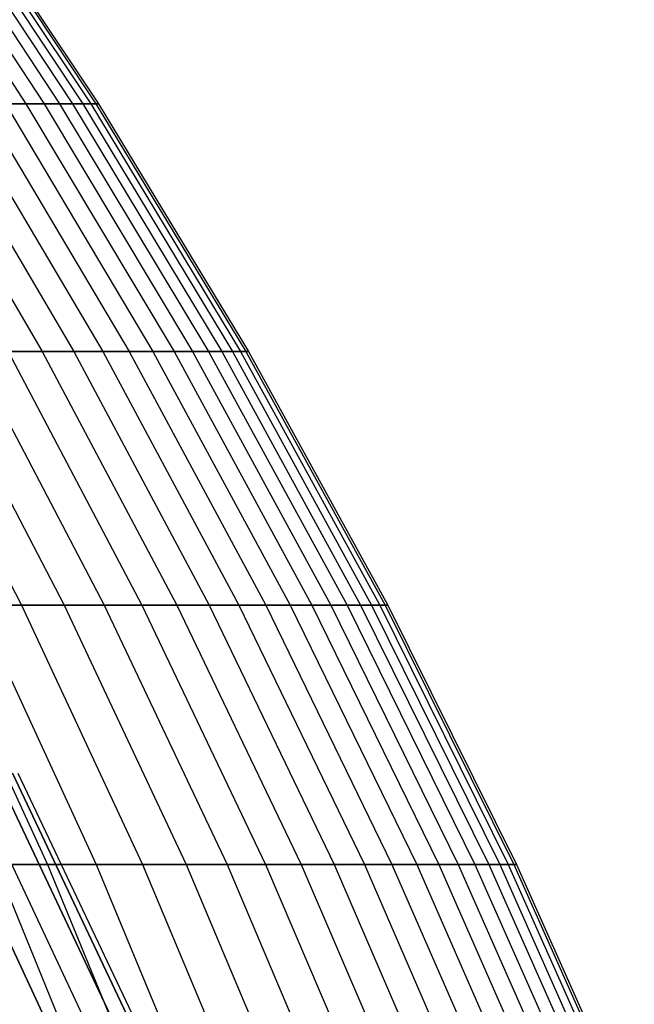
# Model space of a CAD drawing. Extents: x -125 to 125, y -143 to 0.
# Tile 222 of 241: x 49.97 to 55.3, y -58.54 to -49.99. Entities that reach past the tile are written whole.
import ezdxf

# ---------------------------------------------------------------- set-up
doc = ezdxf.new("R2010")
doc.units = 0
doc.header["$LTSCALE"] = 25.4
doc.layers.get('0').update_dxf_attribs({"linetype": 'CONTINUOUS'})

# ---------------------------------------------------------------- blocks, each defined once
blk = doc.blocks.new('NL2500026672_STL')
at = {"color": 0}
for p, q in [((48.648, -48.6248, 7.7577), (50.0218, -50.7179, 7.9767)), ((48.648, -48.6248, 7.7577), (50.0218, -50.7179, 7.9767)), ((48.8007, -48.6248, -6.7303), (50.1789, -50.7179, -6.9204)), ((48.8007, -48.6248, -6.7303), (50.1789, -50.7179, -6.9204)), ((48.9318, -48.6248, 5.6999), (50.3136, -50.7179, 5.8609)), ((48.9318, -48.6248, 5.6999), (50.3136, -50.7179, 5.8609)), ((49.041, -48.6248, -4.667), (50.426, -50.7179, -4.7988)), ((49.041, -48.6248, -4.667), (50.426, -50.7179, -4.7988)), ((49.1285, -48.6248, 3.6321), (50.516, -50.7179, 3.7346)), ((49.1285, -48.6248, 3.6321), (50.516, -50.7179, 3.7346)), ((49.1942, -48.6248, -2.5955), (50.5835, -50.7179, -2.6688)), ((49.1942, -48.6248, -2.5955), (50.5835, -50.7179, -2.6688)), ((49.238, -48.6248, 1.5578), (50.6285, -50.7179, 1.6018)), ((49.238, -48.6248, 1.5578), (50.6285, -50.7179, 1.6018)), ((49.2599, -48.6248, -0.5193), (50.651, -50.7179, -0.534)), ((49.2599, -48.6248, -0.5193), (50.651, -50.7179, -0.534)), ((48.9047, -50.7179, -13.1961), (50.1621, -52.8675, -13.5354)), ((48.9047, -50.7179, -13.1961), (50.1621, -52.8675, -13.5354)), ((49.1721, -50.7179, 12.1621), (50.4363, -52.8675, 12.4748)), ((49.1721, -50.7179, 12.1621), (50.4363, -52.8675, 12.4748)), ((49.4176, -50.7179, -11.1227), (50.6881, -52.8675, -11.4087)), ((49.4176, -50.7179, -11.1227), (50.6881, -52.8675, -11.4087)), ((49.6411, -50.7179, 10.0784), (50.0218, -50.7179, 7.9767)), ((49.6411, -50.7179, 10.0784), (50.0218, -50.7179, 7.9767)), ((49.6411, -50.7179, 10.0784), (50.9174, -52.8675, 10.3375)), ((49.6411, -50.7179, 10.0784), (50.9174, -52.8675, 10.3375)), ((50.1789, -50.7179, -6.9204), (49.8425, -50.7179, -9.0296)), ((49.8425, -50.7179, -9.0296), (51.124, -52.8675, -9.2617)), ((50.1789, -50.7179, -6.9204), (49.8425, -50.7179, -9.0296)), ((49.8425, -50.7179, -9.0296), (51.124, -52.8675, -9.2617)), ((50.0218, -50.7179, 7.9767), (50.3136, -50.7179, 5.8609)), ((50.0218, -50.7179, 7.9767), (50.3136, -50.7179, 5.8609)), ((50.0218, -50.7179, 7.9767), (51.3079, -52.8675, 8.1818)), ((50.0218, -50.7179, 7.9767), (51.3079, -52.8675, 8.1818)), ((50.426, -50.7179, -4.7988), (50.1789, -50.7179, -6.9204)), ((50.1789, -50.7179, -6.9204), (51.469, -52.8675, -7.0983)), ((50.426, -50.7179, -4.7988), (50.1789, -50.7179, -6.9204)), ((50.1789, -50.7179, -6.9204), (51.469, -52.8675, -7.0983)), ((50.3136, -50.7179, 5.8609), (50.516, -50.7179, 3.7346)), ((50.3136, -50.7179, 5.8609), (50.516, -50.7179, 3.7346)), ((50.3136, -50.7179, 5.8609), (51.6072, -52.8675, 6.0116)), ((50.3136, -50.7179, 5.8609), (51.6072, -52.8675, 6.0116)), ((50.5835, -50.7179, -2.6688), (50.426, -50.7179, -4.7988)), ((50.426, -50.7179, -4.7988), (51.7225, -52.8675, -4.9222)), ((50.5835, -50.7179, -2.6688), (50.426, -50.7179, -4.7988)), ((50.426, -50.7179, -4.7988), (51.7225, -52.8675, -4.9222)), ((50.516, -50.7179, 3.7346), (50.6285, -50.7179, 1.6018)), ((50.516, -50.7179, 3.7346), (50.6285, -50.7179, 1.6018)), ((50.516, -50.7179, 3.7346), (51.8148, -52.8675, 3.8307)), ((50.516, -50.7179, 3.7346), (51.8148, -52.8675, 3.8307)), ((50.651, -50.7179, -0.534), (50.5835, -50.7179, -2.6688)), ((50.5835, -50.7179, -2.6688), (51.884, -52.8675, -2.7374)), ((50.651, -50.7179, -0.534), (50.5835, -50.7179, -2.6688)), ((50.5835, -50.7179, -2.6688), (51.884, -52.8675, -2.7374)), ((50.6285, -50.7179, 1.6018), (50.651, -50.7179, -0.534)), ((50.6285, -50.7179, 1.6018), (50.651, -50.7179, -0.534)), ((50.6285, -50.7179, 1.6018), (51.9302, -52.8675, 1.6429)), ((50.6285, -50.7179, 1.6018), (51.9302, -52.8675, 1.6429)), ((50.651, -50.7179, -0.534), (51.9533, -52.8675, -0.5477)), ((50.651, -50.7179, -0.534), (51.9533, -52.8675, -0.5477)), ((48.8436, -52.8675, -17.7129), (49.9823, -55.0697, -18.1258)), ((48.8436, -52.8675, -17.7129), (49.9823, -55.0697, -18.1258)), ((49.2062, -52.8675, 16.6792), (50.3533, -55.0697, 17.068)), ((49.2062, -52.8675, 16.6792), (50.3533, -55.0697, 17.068)), ((50.1621, -52.8675, -13.5354), (49.5469, -52.8675, -15.638)), ((49.5469, -52.8675, -15.638), (50.7019, -55.0697, -16.0026)), ((50.1621, -52.8675, -13.5354), (49.5469, -52.8675, -15.638)), ((49.5469, -52.8675, -15.638), (50.7019, -55.0697, -16.0026)), ((49.8656, -52.8675, 14.59), (50.4363, -52.8675, 12.4748)), ((49.8656, -52.8675, 14.59), (50.4363, -52.8675, 12.4748)), ((49.8656, -52.8675, 14.59), (51.028, -55.0697, 14.9301)), ((49.8656, -52.8675, 14.59), (51.028, -55.0697, 14.9301)), ((50.6881, -52.8675, -11.4087), (50.1621, -52.8675, -13.5354)), ((50.1621, -52.8675, -13.5354), (51.3315, -55.0697, -13.8509)), ((50.6881, -52.8675, -11.4087), (50.1621, -52.8675, -13.5354)), ((50.1621, -52.8675, -13.5354), (51.3315, -55.0697, -13.8509)), ((50.4363, -52.8675, 12.4748), (50.9174, -52.8675, 10.3375)), ((50.4363, -52.8675, 12.4748), (50.9174, -52.8675, 10.3375)), ((50.4363, -52.8675, 12.4748), (51.6121, -55.0697, 12.7656)), ((50.4363, -52.8675, 12.4748), (51.6121, -55.0697, 12.7656)), ((51.124, -52.8675, -9.2617), (50.6881, -52.8675, -11.4087)), ((50.6881, -52.8675, -11.4087), (51.8698, -55.0697, -11.6747)), ((51.124, -52.8675, -9.2617), (50.6881, -52.8675, -11.4087)), ((50.6881, -52.8675, -11.4087), (51.8698, -55.0697, -11.6747)), ((50.9174, -52.8675, 10.3375), (51.3079, -52.8675, 8.1818)), ((50.9174, -52.8675, 10.3375), (51.3079, -52.8675, 8.1818)), ((50.9174, -52.8675, 10.3375), (52.1044, -55.0697, 10.5785)), ((50.9174, -52.8675, 10.3375), (52.1044, -55.0697, 10.5785)), ((51.469, -52.8675, -7.0983), (51.124, -52.8675, -9.2617)), ((51.124, -52.8675, -9.2617), (52.3158, -55.0697, -9.4776)), ((51.469, -52.8675, -7.0983), (51.124, -52.8675, -9.2617)), ((51.124, -52.8675, -9.2617), (52.3158, -55.0697, -9.4776)), ((51.3079, -52.8675, 8.1818), (51.6072, -52.8675, 6.0116)), ((51.3079, -52.8675, 8.1818), (51.6072, -52.8675, 6.0116)), ((51.3079, -52.8675, 8.1818), (52.504, -55.0697, 8.3726)), ((51.3079, -52.8675, 8.1818), (52.504, -55.0697, 8.3726)), ((51.7225, -52.8675, -4.9222), (51.469, -52.8675, -7.0983)), ((51.469, -52.8675, -7.0983), (52.6688, -55.0697, -7.2638)), ((51.7225, -52.8675, -4.9222), (51.469, -52.8675, -7.0983)), ((51.469, -52.8675, -7.0983), (52.6688, -55.0697, -7.2638)), ((51.6072, -52.8675, 6.0116), (51.8148, -52.8675, 3.8307)), ((51.6072, -52.8675, 6.0116), (51.8148, -52.8675, 3.8307)), ((51.6072, -52.8675, 6.0116), (52.8103, -55.0697, 6.1517)), ((51.6072, -52.8675, 6.0116), (52.8103, -55.0697, 6.1517)), ((51.884, -52.8675, -2.7374), (51.7225, -52.8675, -4.9222)), ((51.7225, -52.8675, -4.9222), (52.9282, -55.0697, -5.037)), ((51.884, -52.8675, -2.7374), (51.7225, -52.8675, -4.9222)), ((51.7225, -52.8675, -4.9222), (52.9282, -55.0697, -5.037)), ((51.8148, -52.8675, 3.8307), (51.9302, -52.8675, 1.6429)), ((51.8148, -52.8675, 3.8307), (51.9302, -52.8675, 1.6429)), ((51.8148, -52.8675, 3.8307), (53.0227, -55.0697, 3.92)), ((51.8148, -52.8675, 3.8307), (53.0227, -55.0697, 3.92)), ((51.9533, -52.8675, -0.5477), (51.884, -52.8675, -2.7374)), ((51.884, -52.8675, -2.7374), (53.0935, -55.0697, -2.8012)), ((51.9533, -52.8675, -0.5477), (51.884, -52.8675, -2.7374)), ((51.884, -52.8675, -2.7374), (53.0935, -55.0697, -2.8012)), ((51.9302, -52.8675, 1.6429), (51.9533, -52.8675, -0.5477)), ((51.9302, -52.8675, 1.6429), (51.9533, -52.8675, -0.5477)), ((51.9302, -52.8675, 1.6429), (53.1408, -55.0697, 1.6812)), ((51.9302, -52.8675, 1.6429), (53.1408, -55.0697, 1.6812)), ((51.9533, -52.8675, -0.5477), (53.1644, -55.0697, -0.5605)), ((51.9533, -52.8675, -0.5477), (53.1644, -55.0697, -0.5605)), ((49.9823, -55.0697, -18.1258), (49.1737, -55.0697, -20.2167)), ((49.1737, -55.0697, -20.2167), (50.2076, -57.3207, -20.6418)), ((49.9823, -55.0697, -18.1258), (49.1737, -55.0697, -20.2167)), ((49.1737, -55.0697, -20.2167), (50.2076, -57.3207, -20.6418)), ((49.589, -55.0697, 19.1755), (50.3533, -55.0697, 17.068)), ((49.589, -55.0697, 19.1755), (50.3533, -55.0697, 17.068)), ((49.589, -55.0697, 19.1755), (50.6316, -57.3207, 19.5787)), ((49.589, -55.0697, 19.1755), (50.6316, -57.3207, 19.5787)), ((50.7019, -55.0697, -16.0026), (49.9823, -55.0697, -18.1258)), ((49.9823, -55.0697, -18.1258), (51.0332, -57.3207, -18.5069)), ((50.7019, -55.0697, -16.0026), (49.9823, -55.0697, -18.1258)), ((49.9823, -55.0697, -18.1258), (51.0332, -57.3207, -18.5069)), ((50.3533, -55.0697, 17.068), (51.028, -55.0697, 14.9301)), ((50.3533, -55.0697, 17.068), (51.028, -55.0697, 14.9301)), ((50.3533, -55.0697, 17.068), (51.412, -57.3207, 17.4268)), ((50.3533, -55.0697, 17.068), (51.412, -57.3207, 17.4268)), ((51.3315, -55.0697, -13.8509), (50.7019, -55.0697, -16.0026)), ((50.7019, -55.0697, -16.0026), (51.768, -57.3207, -16.3391)), ((51.3315, -55.0697, -13.8509), (50.7019, -55.0697, -16.0026)), ((50.7019, -55.0697, -16.0026), (51.768, -57.3207, -16.3391)), ((51.028, -55.0697, 14.9301), (51.6121, -55.0697, 12.7656)), ((51.028, -55.0697, 14.9301), (51.6121, -55.0697, 12.7656)), ((51.028, -55.0697, 14.9301), (52.101, -57.3207, 15.244)), ((51.028, -55.0697, 14.9301), (52.101, -57.3207, 15.244)), ((51.8698, -55.0697, -11.6747), (51.3315, -55.0697, -13.8509)), ((51.3315, -55.0697, -13.8509), (52.4108, -57.3207, -14.1422)), ((51.8698, -55.0697, -11.6747), (51.3315, -55.0697, -13.8509)), ((51.3315, -55.0697, -13.8509), (52.4108, -57.3207, -14.1422)), ((51.6121, -55.0697, 12.7656), (52.1044, -55.0697, 10.5785)), ((51.6121, -55.0697, 12.7656), (52.1044, -55.0697, 10.5785)), ((51.6121, -55.0697, 12.7656), (52.6973, -57.3207, 13.0341)), ((51.6121, -55.0697, 12.7656), (52.6973, -57.3207, 13.0341)), ((52.3158, -55.0697, -9.4776), (51.8698, -55.0697, -11.6747)), ((51.8698, -55.0697, -11.6747), (52.9604, -57.3207, -11.9201)), ((52.3158, -55.0697, -9.4776), (51.8698, -55.0697, -11.6747)), ((51.8698, -55.0697, -11.6747), (52.9604, -57.3207, -11.9201)), ((52.1044, -55.0697, 10.5785), (52.504, -55.0697, 8.3726)), ((52.1044, -55.0697, 10.5785), (52.504, -55.0697, 8.3726)), ((52.1044, -55.0697, 10.5785), (53.1999, -57.3207, 10.8009)), ((52.1044, -55.0697, 10.5785), (53.1999, -57.3207, 10.8009)), ((52.6688, -55.0697, -7.2638), (52.3158, -55.0697, -9.4776)), ((52.3158, -55.0697, -9.4776), (53.4158, -57.3207, -9.6769)), ((52.6688, -55.0697, -7.2638), (52.3158, -55.0697, -9.4776)), ((52.3158, -55.0697, -9.4776), (53.4158, -57.3207, -9.6769)), ((52.504, -55.0697, 8.3726), (52.8103, -55.0697, 6.1517)), ((52.504, -55.0697, 8.3726), (52.8103, -55.0697, 6.1517)), ((52.504, -55.0697, 8.3726), (53.6079, -57.3207, 8.5486)), ((52.504, -55.0697, 8.3726), (53.6079, -57.3207, 8.5486)), ((52.9282, -55.0697, -5.037), (52.6688, -55.0697, -7.2638)), ((52.6688, -55.0697, -7.2638), (53.7762, -57.3207, -7.4165)), ((52.9282, -55.0697, -5.037), (52.6688, -55.0697, -7.2638)), ((52.6688, -55.0697, -7.2638), (53.7762, -57.3207, -7.4165)), ((52.8103, -55.0697, 6.1517), (53.0227, -55.0697, 3.92)), ((52.8103, -55.0697, 6.1517), (53.0227, -55.0697, 3.92)), ((52.8103, -55.0697, 6.1517), (53.9207, -57.3207, 6.2811)), ((52.8103, -55.0697, 6.1517), (53.9207, -57.3207, 6.2811)), ((53.0935, -55.0697, -2.8012), (52.9282, -55.0697, -5.037)), ((52.9282, -55.0697, -5.037), (54.0411, -57.3207, -5.1429)), ((53.0935, -55.0697, -2.8012), (52.9282, -55.0697, -5.037)), ((52.9282, -55.0697, -5.037), (54.0411, -57.3207, -5.1429)), ((53.0227, -55.0697, 3.92), (53.1408, -55.0697, 1.6812)), ((53.0227, -55.0697, 3.92), (53.1408, -55.0697, 1.6812)), ((53.0227, -55.0697, 3.92), (54.1375, -57.3207, 4.0024)), ((53.0227, -55.0697, 3.92), (54.1375, -57.3207, 4.0024)), ((53.1644, -55.0697, -0.5605), (53.0935, -55.0697, -2.8012)), ((53.0935, -55.0697, -2.8012), (54.2099, -57.3207, -2.8601)), ((53.1644, -55.0697, -0.5605), (53.0935, -55.0697, -2.8012)), ((53.0935, -55.0697, -2.8012), (54.2099, -57.3207, -2.8601)), ((53.1408, -55.0697, 1.6812), (53.1644, -55.0697, -0.5605)), ((53.1408, -55.0697, 1.6812), (53.1644, -55.0697, -0.5605)), ((53.1408, -55.0697, 1.6812), (54.2581, -57.3207, 1.7166)), ((53.1408, -55.0697, 1.6812), (54.2581, -57.3207, 1.7166)), ((53.1644, -55.0697, -0.5605), (54.2822, -57.3207, -0.5723)), ((53.1644, -55.0697, -0.5605), (54.2822, -57.3207, -0.5723)), ((49.1929, -56.5299, -8.674), (50.2461, -58.7837, -8.8597)), ((49.1929, -56.5299, -8.674), (50.2461, -58.7837, -8.8597)), ((50.2461, -58.7837, 8.8597), (49.1929, -56.5299, 8.674)), ((50.2461, -58.7837, 8.8597), (49.1929, -56.5299, 8.674)), ((49.5245, -56.5299, -6.52), (50.5847, -58.7837, -6.6596)), ((49.5245, -56.5299, -6.52), (50.5847, -58.7837, -6.6596)), ((49.5245, -56.5299, 6.52), (50.5847, -58.7837, 6.6596)), ((49.5245, -56.5299, 6.52), (50.5847, -58.7837, 6.6596)), ((49.7617, -56.5299, -4.3536), (50.8271, -58.7837, -4.4468)), ((49.7617, -56.5299, -4.3536), (50.8271, -58.7837, -4.4468)), ((50.8271, -58.7837, 4.4468), (49.7617, -56.5299, 4.3536)), ((50.8271, -58.7837, 4.4468), (49.7617, -56.5299, 4.3536)), ((49.9043, -56.5299, -2.1789), (50.9727, -58.7837, -2.2255)), ((50.9727, -58.7837, 2.2255), (49.9043, -56.5299, 2.1789)), ((50.9727, -58.7837, 2.2255), (49.9043, -56.5299, 2.1789)), ((49.9043, -56.5299, -2.1789), (50.9727, -58.7837, -2.2255)), ((49.9518, -56.5299), (51.0212, -58.7837)), ((49.9518, -56.5299), (51.0212, -58.7837)), ((50.2076, -57.3207, -20.6418), (49.2928, -57.3207, -22.74)), ((50.2076, -57.3207, -20.6418), (49.2928, -57.3207, -22.74)), ((49.7613, -57.3207, 21.6958), (50.6316, -57.3207, 19.5787)), ((49.7613, -57.3207, 21.6958), (50.6316, -57.3207, 19.5787)), ((49.7613, -57.3207, 21.6958), (50.6987, -59.6165, 22.1045)), ((49.7613, -57.3207, 21.6958), (50.6987, -59.6165, 22.1045)), ((51.0332, -57.3207, -18.5069), (50.2076, -57.3207, -20.6418)), ((50.2076, -57.3207, -20.6418), (51.1534, -59.6165, -21.0307)), ((51.0332, -57.3207, -18.5069), (50.2076, -57.3207, -20.6418)), ((50.2076, -57.3207, -20.6418), (51.1534, -59.6165, -21.0307)), ((50.6316, -57.3207, 19.5787), (51.412, -57.3207, 17.4268)), ((50.6316, -57.3207, 19.5787), (51.412, -57.3207, 17.4268)), ((50.6316, -57.3207, 19.5787), (51.5855, -59.6165, 19.9475)), ((50.6316, -57.3207, 19.5787), (51.5855, -59.6165, 19.9475)), ((51.768, -57.3207, -16.3391), (51.0332, -57.3207, -18.5069)), ((51.0332, -57.3207, -18.5069), (51.9945, -59.6165, -18.8555)), ((51.768, -57.3207, -16.3391), (51.0332, -57.3207, -18.5069)), ((51.0332, -57.3207, -18.5069), (51.9945, -59.6165, -18.8555)), ((51.412, -57.3207, 17.4268), (52.101, -57.3207, 15.244)), ((51.412, -57.3207, 17.4268), (52.101, -57.3207, 15.244)), ((51.412, -57.3207, 17.4268), (52.3805, -59.6165, 17.7551)), ((51.412, -57.3207, 17.4268), (52.3805, -59.6165, 17.7551)), ((52.4108, -57.3207, -14.1422), (51.768, -57.3207, -16.3391)), ((51.768, -57.3207, -16.3391), (52.7432, -59.6165, -16.6469)), ((52.4108, -57.3207, -14.1422), (51.768, -57.3207, -16.3391)), ((51.768, -57.3207, -16.3391), (52.7432, -59.6165, -16.6469)), ((52.101, -57.3207, 15.244), (52.6973, -57.3207, 13.0341)), ((52.101, -57.3207, 15.244), (52.6973, -57.3207, 13.0341)), ((52.101, -57.3207, 15.244), (53.0825, -59.6165, 15.5312)), ((52.101, -57.3207, 15.244), (53.0825, -59.6165, 15.5312)), ((52.9604, -57.3207, -11.9201), (52.4108, -57.3207, -14.1422)), ((52.4108, -57.3207, -14.1422), (53.3981, -59.6165, -14.4086)), ((52.9604, -57.3207, -11.9201), (52.4108, -57.3207, -14.1422)), ((52.4108, -57.3207, -14.1422), (53.3981, -59.6165, -14.4086)), ((52.6973, -57.3207, 13.0341), (53.1999, -57.3207, 10.8009)), ((52.6973, -57.3207, 13.0341), (53.1999, -57.3207, 10.8009)), ((52.6973, -57.3207, 13.0341), (53.69, -59.6165, 13.2796)), ((52.6973, -57.3207, 13.0341), (53.69, -59.6165, 13.2796)), ((53.4158, -57.3207, -9.6769), (52.9604, -57.3207, -11.9201)), ((52.9604, -57.3207, -11.9201), (53.958, -59.6165, -12.1447)), ((53.4158, -57.3207, -9.6769), (52.9604, -57.3207, -11.9201)), ((52.9604, -57.3207, -11.9201), (53.958, -59.6165, -12.1447)), ((53.1999, -57.3207, 10.8009), (53.6079, -57.3207, 8.5486)), ((53.1999, -57.3207, 10.8009), (53.6079, -57.3207, 8.5486)), ((53.1999, -57.3207, 10.8009), (54.2021, -59.6165, 11.0044)), ((53.1999, -57.3207, 10.8009), (54.2021, -59.6165, 11.0044)), ((53.7762, -57.3207, -7.4165), (53.4158, -57.3207, -9.6769)), ((53.4158, -57.3207, -9.6769), (54.4221, -59.6165, -9.8592)), ((53.7762, -57.3207, -7.4165), (53.4158, -57.3207, -9.6769)), ((53.4158, -57.3207, -9.6769), (54.4221, -59.6165, -9.8592)), ((53.6079, -57.3207, 8.5486), (53.9207, -57.3207, 6.2811)), ((53.6079, -57.3207, 8.5486), (53.9207, -57.3207, 6.2811)), ((53.6079, -57.3207, 8.5486), (54.6178, -59.6165, 8.7096)), ((53.6079, -57.3207, 8.5486), (54.6178, -59.6165, 8.7096)), ((54.0411, -57.3207, -5.1429), (53.7762, -57.3207, -7.4165)), ((53.7762, -57.3207, -7.4165), (54.7893, -59.6165, -7.5562)), ((54.0411, -57.3207, -5.1429), (53.7762, -57.3207, -7.4165)), ((53.7762, -57.3207, -7.4165), (54.7893, -59.6165, -7.5562)), ((53.9207, -57.3207, 6.2811), (54.1375, -57.3207, 4.0024)), ((53.9207, -57.3207, 6.2811), (54.1375, -57.3207, 4.0024)), ((53.9207, -57.3207, 6.2811), (54.9364, -59.6165, 6.3994)), ((53.9207, -57.3207, 6.2811), (54.9364, -59.6165, 6.3994)), ((54.2099, -57.3207, -2.8601), (54.0411, -57.3207, -5.1429)), ((54.0411, -57.3207, -5.1429), (55.0591, -59.6165, -5.2398)), ((54.2099, -57.3207, -2.8601), (54.0411, -57.3207, -5.1429)), ((54.0411, -57.3207, -5.1429), (55.0591, -59.6165, -5.2398)), ((54.1375, -57.3207, 4.0024), (54.2581, -57.3207, 1.7166)), ((54.1375, -57.3207, 4.0024), (54.2581, -57.3207, 1.7166)), ((54.1375, -57.3207, 4.0024), (55.1574, -59.6165, 4.0778)), ((54.1375, -57.3207, 4.0024), (55.1574, -59.6165, 4.0778)), ((54.2822, -57.3207, -0.5723), (54.2099, -57.3207, -2.8601)), ((54.2099, -57.3207, -2.8601), (55.2311, -59.6165, -2.914)), ((54.2822, -57.3207, -0.5723), (54.2099, -57.3207, -2.8601)), ((54.2099, -57.3207, -2.8601), (55.2311, -59.6165, -2.914)), ((54.2581, -57.3207, 1.7166), (54.2822, -57.3207, -0.5723)), ((54.2581, -57.3207, 1.7166), (54.2822, -57.3207, -0.5723)), ((54.2581, -57.3207, 1.7166), (55.2802, -59.6165, 1.7489)), ((54.2581, -57.3207, 1.7166), (55.2802, -59.6165, 1.7489)), ((54.2822, -57.3207, -0.5723), (55.3048, -59.6165, -0.5831)), ((54.2822, -57.3207, -0.5723), (55.3048, -59.6165, -0.5831))]:
    blk.add_line(p, q, dxfattribs=at)

msp = doc.modelspace()

# ---------------------------------------------------------------- block references
at = {"color": 253}
msp.add_blockref('NL2500026672_STL', (0, 0), dxfattribs=at)

doc.saveas('drawing.dxf')
